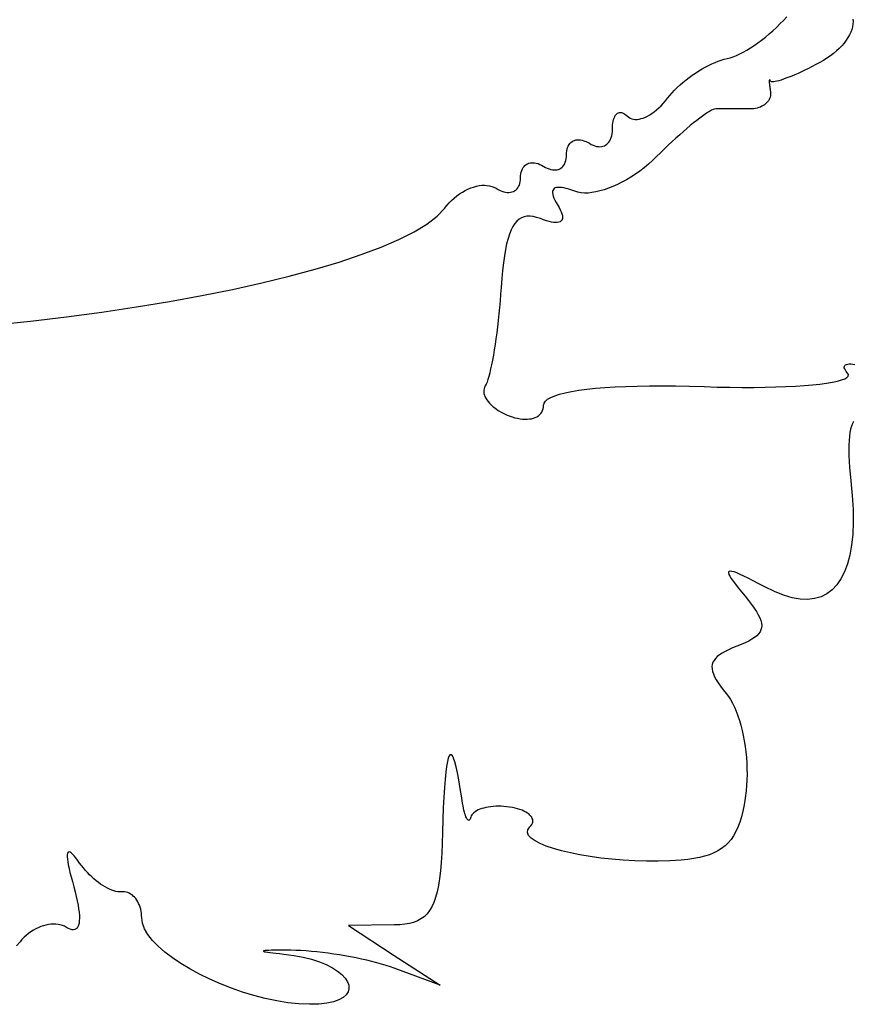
# Model space of a CAD drawing. Header units: metres. Extents: x 7 to 471, y 42 to 513.
# Tile 28 of 85: x 112 to 124, y 125 to 140. Entities that reach past the tile are written whole.
import ezdxf

# ---------------------------------------------------------------- set-up
doc = ezdxf.new("R2010")
doc.units = ezdxf.units.M

msp = doc.modelspace()

# ---------------------------------------------------------------- linework, layer by layer
for p, q in [((123.169, 139.541), (123.224, 139.594)), ((123.224, 139.594), (123.277, 139.648)), ((123.277, 139.648), (123.328, 139.704)), ((124.346, 139.591), (124.34, 139.551)), ((124.346, 139.668), (124.349, 139.63)), ((124.349, 139.63), (124.346, 139.591)), ((123, 139.392), (123.057, 139.44)), ((123.057, 139.44), (123.113, 139.489)), ((123.113, 139.489), (123.169, 139.541)), ((124.313, 139.468), (124.293, 139.427)), ((124.328, 139.51), (124.313, 139.468)), ((124.34, 139.551), (124.328, 139.51)), ((122.828, 139.263), (122.885, 139.304)), ((122.885, 139.304), (122.942, 139.347)), ((122.942, 139.347), (123, 139.392)), ((124.21, 139.301), (124.175, 139.26)), ((124.242, 139.343), (124.21, 139.301)), ((124.269, 139.385), (124.242, 139.343)), ((124.293, 139.427), (124.269, 139.385)), ((122.556, 139.11), (122.608, 139.133)), ((122.608, 139.133), (122.661, 139.161)), ((122.661, 139.161), (122.716, 139.192)), ((122.716, 139.192), (122.771, 139.226)), ((122.771, 139.226), (122.828, 139.263)), ((124.048, 139.14), (123.999, 139.103)), ((124.094, 139.179), (124.048, 139.14)), ((124.136, 139.219), (124.094, 139.179)), ((124.175, 139.26), (124.136, 139.219)), ((122.128, 138.957), (122.178, 138.982)), ((122.178, 138.982), (122.227, 139.003)), ((122.227, 139.003), (122.276, 139.023)), ((122.276, 139.023), (122.323, 139.039)), ((122.323, 139.039), (122.369, 139.053)), ((122.369, 139.053), (122.414, 139.063)), ((122.414, 139.063), (122.459, 139.074)), ((122.459, 139.074), (122.506, 139.09)), ((122.506, 139.09), (122.556, 139.11)), ((123.835, 139), (123.776, 138.969)), ((123.893, 139.032), (123.835, 139)), ((123.947, 139.067), (123.893, 139.032)), ((123.999, 139.103), (123.947, 139.067)), ((121.877, 138.805), (121.926, 138.839)), ((121.926, 138.839), (121.976, 138.872)), ((121.976, 138.872), (122.027, 138.902)), ((122.027, 138.902), (122.077, 138.931)), ((122.077, 138.931), (122.128, 138.957)), ((123.502, 138.835), (123.453, 138.814)), ((123.554, 138.859), (123.502, 138.835)), ((123.607, 138.884), (123.554, 138.859)), ((123.662, 138.911), (123.607, 138.884)), ((123.719, 138.939), (123.662, 138.911)), ((123.776, 138.969), (123.719, 138.939)), ((121.689, 138.656), (121.734, 138.695)), ((121.734, 138.695), (121.781, 138.733)), ((121.781, 138.733), (121.828, 138.77)), ((121.828, 138.77), (121.877, 138.805)), ((123.061, 138.719), (123.06, 138.711)), ((123.06, 138.711), (123.061, 138.701)), ((123.062, 138.731), (123.061, 138.726)), ((123.061, 138.726), (123.061, 138.719)), ((123.061, 138.701), (123.061, 138.69)), ((123.061, 138.69), (123.062, 138.677)), ((123.063, 138.734), (123.062, 138.731)), ((123.065, 138.736), (123.063, 138.734)), ((123.067, 138.736), (123.065, 138.736)), ((123.069, 138.734), (123.067, 138.736)), ((123.072, 138.73), (123.069, 138.734)), ((123.074, 138.725), (123.072, 138.73)), ((123.078, 138.717), (123.074, 138.725)), ((123.084, 138.711), (123.078, 138.717)), ((123.094, 138.706), (123.084, 138.711)), ((123.109, 138.705), (123.094, 138.706)), ((123.128, 138.705), (123.109, 138.705)), ((123.15, 138.709), (123.128, 138.705)), ((123.177, 138.714), (123.15, 138.709)), ((123.207, 138.722), (123.177, 138.714)), ((123.241, 138.732), (123.207, 138.722)), ((123.278, 138.745), (123.241, 138.732)), ((123.317, 138.759), (123.278, 138.745)), ((123.36, 138.775), (123.317, 138.759)), ((123.405, 138.793), (123.36, 138.775)), ((123.453, 138.814), (123.405, 138.793)), ((121.53, 138.493), (121.567, 138.534)), ((121.567, 138.534), (121.605, 138.575)), ((121.605, 138.575), (121.646, 138.616)), ((121.646, 138.616), (121.689, 138.656)), ((123.062, 138.677), (123.063, 138.663)), ((123.063, 138.663), (123.065, 138.648)), ((123.065, 138.648), (123.067, 138.632)), ((123.067, 138.632), (123.069, 138.614)), ((123.069, 138.614), (123.072, 138.595)), ((123.072, 138.595), (123.074, 138.575)), ((123.074, 138.575), (123.078, 138.553)), ((123.078, 138.553), (123.08, 138.532)), ((123.08, 138.532), (123.08, 138.511)), ((121.431, 138.373), (121.465, 138.411)), ((121.465, 138.411), (121.497, 138.452)), ((121.497, 138.452), (121.53, 138.493)), ((123.02, 138.381), (123.004, 138.367)), ((123.034, 138.397), (123.02, 138.381)), ((123.047, 138.414), (123.034, 138.397)), ((123.057, 138.432), (123.047, 138.414)), ((123.066, 138.451), (123.057, 138.432)), ((123.073, 138.47), (123.066, 138.451)), ((123.077, 138.49), (123.073, 138.47)), ((123.08, 138.511), (123.077, 138.49)), ((120.73, 138.222), (120.744, 138.228)), ((120.744, 138.228), (120.759, 138.232)), ((120.759, 138.232), (120.774, 138.234)), ((120.774, 138.234), (120.79, 138.232)), ((120.79, 138.232), (120.807, 138.227)), ((120.807, 138.227), (120.825, 138.219)), ((121.259, 138.221), (121.294, 138.246)), ((121.294, 138.246), (121.328, 138.274)), ((121.328, 138.274), (121.363, 138.304)), ((121.363, 138.304), (121.397, 138.337)), ((121.397, 138.337), (121.431, 138.373)), ((122.111, 138.231), (122.074, 138.207)), ((122.144, 138.251), (122.111, 138.231)), ((122.174, 138.267), (122.144, 138.251)), ((122.199, 138.279), (122.174, 138.267)), ((122.221, 138.286), (122.199, 138.279)), ((122.237, 138.289), (122.221, 138.286)), ((122.767, 138.289), (122.237, 138.289)), ((122.795, 138.29), (122.767, 138.289)), ((122.823, 138.292), (122.795, 138.29)), ((122.85, 138.297), (122.823, 138.292)), ((122.876, 138.302), (122.85, 138.297)), ((122.9, 138.31), (122.876, 138.302)), ((122.924, 138.318), (122.9, 138.31)), ((122.946, 138.329), (122.924, 138.318)), ((122.967, 138.34), (122.946, 138.329)), ((122.986, 138.353), (122.967, 138.34)), ((123.004, 138.367), (122.986, 138.353)), ((120.657, 138.071), (120.662, 138.099)), ((120.662, 138.099), (120.668, 138.124)), ((120.668, 138.124), (120.676, 138.147)), ((120.676, 138.147), (120.685, 138.167)), ((120.685, 138.167), (120.694, 138.185)), ((120.694, 138.185), (120.705, 138.2)), ((120.705, 138.2), (120.717, 138.212)), ((120.717, 138.212), (120.73, 138.222)), ((120.825, 138.219), (120.843, 138.208)), ((120.843, 138.208), (120.861, 138.194)), ((120.861, 138.194), (120.88, 138.177)), ((120.88, 138.177), (120.9, 138.16)), ((120.9, 138.16), (120.922, 138.146)), ((120.922, 138.146), (120.946, 138.136)), ((120.946, 138.136), (120.972, 138.13)), ((120.972, 138.13), (120.999, 138.127)), ((120.999, 138.127), (121.028, 138.128)), ((121.028, 138.128), (121.059, 138.132)), ((121.059, 138.132), (121.09, 138.139)), ((121.09, 138.139), (121.123, 138.149)), ((121.123, 138.149), (121.156, 138.163)), ((121.156, 138.163), (121.19, 138.179)), ((121.19, 138.179), (121.224, 138.198)), ((121.224, 138.198), (121.259, 138.221)), ((121.898, 138.074), (121.847, 138.032)), ((121.946, 138.112), (121.898, 138.074)), ((121.992, 138.147), (121.946, 138.112)), ((122.035, 138.179), (121.992, 138.147)), ((122.074, 138.207), (122.035, 138.179)), ((120.645, 137.907), (120.649, 137.94)), ((120.649, 137.94), (120.65, 137.974)), ((120.65, 137.974), (120.651, 138.009)), ((120.651, 138.009), (120.653, 138.041)), ((120.653, 138.041), (120.657, 138.071)), ((121.74, 137.941), (121.684, 137.892)), ((121.794, 137.988), (121.74, 137.941)), ((121.847, 138.032), (121.794, 137.988)), ((119.997, 137.758), (120.013, 137.774)), ((120.013, 137.774), (120.03, 137.787)), ((120.03, 137.787), (120.048, 137.798)), ((120.048, 137.798), (120.068, 137.806)), ((120.068, 137.806), (120.089, 137.812)), ((120.089, 137.812), (120.112, 137.815)), ((120.112, 137.815), (120.135, 137.816)), ((120.135, 137.816), (120.16, 137.813)), ((120.16, 137.813), (120.186, 137.808)), ((120.186, 137.808), (120.213, 137.8)), ((120.213, 137.8), (120.24, 137.79)), ((120.24, 137.79), (120.268, 137.776)), ((120.268, 137.776), (120.297, 137.76)), ((120.582, 137.761), (120.597, 137.78)), ((120.597, 137.78), (120.61, 137.8)), ((120.61, 137.8), (120.622, 137.824)), ((120.622, 137.824), (120.632, 137.849)), ((120.632, 137.849), (120.64, 137.877)), ((120.64, 137.877), (120.645, 137.907)), ((121.568, 137.787), (121.509, 137.732)), ((121.627, 137.841), (121.568, 137.787)), ((121.684, 137.892), (121.627, 137.841)), ((119.946, 137.615), (119.949, 137.644)), ((119.949, 137.644), (119.955, 137.671)), ((119.955, 137.671), (119.962, 137.697)), ((119.962, 137.697), (119.972, 137.719)), ((119.972, 137.719), (119.984, 137.74)), ((119.984, 137.74), (119.997, 137.758)), ((120.297, 137.76), (120.326, 137.743)), ((120.326, 137.743), (120.354, 137.73)), ((120.354, 137.73), (120.382, 137.72)), ((120.382, 137.72), (120.408, 137.713)), ((120.408, 137.713), (120.434, 137.709)), ((120.434, 137.709), (120.459, 137.708)), ((120.459, 137.708), (120.483, 137.71)), ((120.483, 137.71), (120.505, 137.715)), ((120.505, 137.715), (120.526, 137.723)), ((120.526, 137.723), (120.546, 137.733)), ((120.546, 137.733), (120.565, 137.746)), ((120.565, 137.746), (120.582, 137.761)), ((121.449, 137.675), (121.389, 137.616)), ((121.509, 137.732), (121.449, 137.675)), ((119.917, 137.447), (119.926, 137.47)), ((119.926, 137.47), (119.934, 137.495)), ((119.934, 137.495), (119.94, 137.522)), ((119.94, 137.522), (119.943, 137.552)), ((119.943, 137.552), (119.946, 137.615)), ((121.267, 137.497), (121.203, 137.44)), ((121.328, 137.556), (121.267, 137.497)), ((121.389, 137.616), (121.328, 137.556)), ((119.244, 137.291), (119.249, 137.319)), ((119.249, 137.319), (119.257, 137.344)), ((119.257, 137.344), (119.267, 137.367)), ((119.267, 137.367), (119.278, 137.387)), ((119.278, 137.387), (119.292, 137.405)), ((119.292, 137.405), (119.307, 137.421)), ((119.307, 137.421), (119.324, 137.434)), ((119.324, 137.434), (119.343, 137.445)), ((119.343, 137.445), (119.362, 137.453)), ((119.362, 137.453), (119.384, 137.459)), ((119.384, 137.459), (119.406, 137.462)), ((119.406, 137.462), (119.43, 137.463)), ((119.43, 137.463), (119.455, 137.46)), ((119.455, 137.46), (119.48, 137.455)), ((119.48, 137.455), (119.507, 137.448)), ((119.507, 137.448), (119.535, 137.437)), ((119.535, 137.437), (119.563, 137.423)), ((119.563, 137.423), (119.62, 137.39)), ((119.62, 137.39), (119.649, 137.377)), ((119.649, 137.377), (119.676, 137.366)), ((119.676, 137.366), (119.703, 137.358)), ((119.703, 137.358), (119.729, 137.353)), ((119.729, 137.353), (119.753, 137.351)), ((119.753, 137.351), (119.777, 137.352)), ((119.777, 137.352), (119.8, 137.355)), ((119.8, 137.355), (119.821, 137.36)), ((119.821, 137.36), (119.841, 137.369)), ((119.841, 137.369), (119.859, 137.38)), ((119.859, 137.38), (119.876, 137.393)), ((119.876, 137.393), (119.891, 137.409)), ((119.891, 137.409), (119.905, 137.427)), ((119.905, 137.427), (119.917, 137.447)), ((121.071, 137.335), (121.003, 137.287)), ((121.138, 137.386), (121.071, 137.335)), ((121.203, 137.44), (121.138, 137.386)), ((119.228, 137.143), (119.234, 137.17)), ((119.234, 137.17), (119.238, 137.199)), ((119.238, 137.199), (119.239, 137.231)), ((119.239, 137.231), (119.24, 137.262)), ((119.24, 137.262), (119.244, 137.291)), ((120.865, 137.201), (120.796, 137.163)), ((120.934, 137.242), (120.865, 137.201)), ((121.003, 137.287), (120.934, 137.242)), ((118.345, 137.009), (118.388, 137.034)), ((118.388, 137.034), (118.431, 137.056)), ((118.431, 137.056), (118.474, 137.074)), ((118.474, 137.074), (118.517, 137.089)), ((118.517, 137.089), (118.56, 137.101)), ((118.56, 137.101), (118.602, 137.11)), ((118.602, 137.11), (118.643, 137.115)), ((118.643, 137.115), (118.684, 137.116)), ((118.684, 137.116), (118.723, 137.114)), ((118.723, 137.114), (118.76, 137.109)), ((118.76, 137.109), (118.796, 137.099)), ((118.796, 137.099), (118.83, 137.086)), ((118.83, 137.086), (118.862, 137.069)), ((118.862, 137.069), (118.893, 137.051)), ((118.893, 137.051), (118.923, 137.036)), ((118.923, 137.036), (118.953, 137.024)), ((118.953, 137.024), (118.981, 137.016)), ((118.981, 137.016), (119.009, 137.01)), ((119.107, 137.013), (119.128, 137.02)), ((119.128, 137.02), (119.148, 137.03)), ((119.148, 137.03), (119.166, 137.043)), ((119.166, 137.043), (119.182, 137.058)), ((119.182, 137.058), (119.197, 137.076)), ((119.197, 137.076), (119.209, 137.096)), ((119.209, 137.096), (119.22, 137.118)), ((119.22, 137.118), (119.228, 137.143)), ((119.735, 137.038), (119.731, 137.02)), ((119.731, 137.02), (119.731, 136.999)), ((119.744, 137.053), (119.735, 137.038)), ((119.755, 137.065), (119.744, 137.053)), ((119.771, 137.074), (119.755, 137.065)), ((119.79, 137.08), (119.771, 137.074)), ((119.813, 137.083), (119.79, 137.08)), ((119.839, 137.084), (119.813, 137.083)), ((119.87, 137.081), (119.839, 137.084)), ((119.904, 137.076), (119.87, 137.081)), ((119.941, 137.067), (119.904, 137.076)), ((119.982, 137.055), (119.941, 137.067)), ((120.027, 137.04), (119.982, 137.055)), ((120.075, 137.023), (120.027, 137.04)), ((120.12, 137.009), (120.075, 137.023)), ((120.459, 137.028), (120.396, 137.013)), ((120.524, 137.047), (120.459, 137.028)), ((120.59, 137.07), (120.524, 137.047)), ((120.658, 137.097), (120.59, 137.07)), ((120.726, 137.128), (120.658, 137.097)), ((120.796, 137.163), (120.726, 137.128)), ((118.141, 136.844), (118.18, 136.883)), ((118.18, 136.883), (118.22, 136.918)), ((118.22, 136.918), (118.261, 136.952)), ((118.261, 136.952), (118.302, 136.982)), ((118.302, 136.982), (118.345, 137.009)), ((119.009, 137.01), (119.035, 137.006)), ((119.035, 137.006), (119.06, 137.006)), ((119.06, 137.006), (119.084, 137.008)), ((119.084, 137.008), (119.107, 137.013)), ((119.731, 136.999), (119.734, 136.975)), ((119.734, 136.975), (119.741, 136.949)), ((119.741, 136.949), (119.752, 136.919)), ((119.752, 136.919), (119.767, 136.887)), ((119.767, 136.887), (119.785, 136.852)), ((120.169, 137), (120.12, 137.009)), ((120.221, 136.996), (120.169, 137)), ((120.277, 136.997), (120.221, 136.996)), ((120.335, 137.003), (120.277, 136.997)), ((120.396, 137.013), (120.335, 137.003)), ((117.955, 136.64), (118.069, 136.76)), ((118.069, 136.76), (118.104, 136.803)), ((118.104, 136.803), (118.141, 136.844)), ((119.785, 136.852), (119.83, 136.776)), ((119.83, 136.776), (119.848, 136.741)), ((119.848, 136.741), (119.863, 136.709)), ((117.798, 136.52), (117.955, 136.64)), ((119.182, 136.566), (119.15, 136.529)), ((119.216, 136.596), (119.182, 136.566)), ((119.254, 136.618), (119.216, 136.596)), ((119.294, 136.633), (119.254, 136.618)), ((119.337, 136.641), (119.294, 136.633)), ((119.384, 136.642), (119.337, 136.641)), ((119.433, 136.636), (119.384, 136.642)), ((119.486, 136.623), (119.433, 136.636)), ((119.543, 136.604), (119.486, 136.623)), ((119.591, 136.586), (119.543, 136.604)), ((119.635, 136.572), (119.591, 136.586)), ((119.676, 136.56), (119.635, 136.572)), ((119.86, 136.563), (119.845, 136.553)), ((119.872, 136.575), (119.86, 136.563)), ((119.863, 136.709), (119.874, 136.679)), ((119.88, 136.59), (119.872, 136.575)), ((119.874, 136.679), (119.881, 136.653)), ((119.884, 136.608), (119.88, 136.59)), ((119.881, 136.653), (119.884, 136.629)), ((119.884, 136.629), (119.884, 136.608)), ((117.602, 136.401), (117.798, 136.52)), ((119.093, 136.429), (119.068, 136.367)), ((119.12, 136.483), (119.093, 136.429)), ((119.15, 136.529), (119.12, 136.483)), ((119.713, 136.551), (119.676, 136.56)), ((119.747, 136.546), (119.713, 136.551)), ((119.777, 136.543), (119.747, 136.546)), ((119.803, 136.544), (119.777, 136.543)), ((119.826, 136.547), (119.803, 136.544)), ((119.845, 136.553), (119.826, 136.547)), ((117.096, 136.165), (117.367, 136.282)), ((117.367, 136.282), (117.602, 136.401)), ((119.046, 136.297), (119.025, 136.217)), ((119.068, 136.367), (119.046, 136.297)), ((116.79, 136.05), (117.096, 136.165)), ((119.007, 136.129), (118.99, 136.032)), ((119.025, 136.217), (119.007, 136.129)), ((116.451, 135.937), (116.79, 136.05)), ((118.99, 136.032), (118.976, 135.925)), ((115.685, 135.72), (116.083, 135.827)), ((116.083, 135.827), (116.451, 135.937)), ((118.963, 135.809), (118.951, 135.683)), ((118.976, 135.925), (118.963, 135.809)), ((115.261, 135.616), (115.685, 135.72)), ((118.951, 135.683), (118.941, 135.547)), ((114.34, 135.422), (114.812, 135.517)), ((114.812, 135.517), (115.261, 135.616)), ((118.941, 135.547), (118.933, 135.444)), ((113.847, 135.332), (114.34, 135.422)), ((118.933, 135.444), (118.925, 135.341)), ((112.807, 135.168), (113.336, 135.247)), ((113.336, 135.247), (113.847, 135.332)), ((118.916, 135.239), (118.906, 135.139)), ((118.925, 135.341), (118.916, 135.239)), ((111.707, 135.03), (112.264, 135.096)), ((112.264, 135.096), (112.807, 135.168)), ((118.906, 135.139), (118.895, 135.04)), ((111.14, 134.972), (111.707, 135.03)), ((118.884, 134.943), (118.872, 134.849)), ((118.895, 135.04), (118.884, 134.943)), ((118.86, 134.758), (118.847, 134.67)), ((118.872, 134.849), (118.86, 134.758)), ((118.847, 134.67), (118.834, 134.586)), ((118.821, 134.505), (118.807, 134.43)), ((118.834, 134.586), (118.821, 134.505)), ((118.779, 134.294), (118.765, 134.234)), ((118.793, 134.359), (118.779, 134.294)), ((118.807, 134.43), (118.793, 134.359)), ((124.212, 134.326), (124.214, 134.339)), ((124.213, 134.311), (124.212, 134.326)), ((124.219, 134.294), (124.213, 134.311)), ((124.214, 134.339), (124.221, 134.349)), ((124.229, 134.276), (124.219, 134.294)), ((124.221, 134.349), (124.232, 134.358)), ((124.232, 134.358), (124.247, 134.364)), ((124.247, 134.364), (124.265, 134.369)), ((124.265, 134.369), (124.287, 134.371)), ((124.287, 134.371), (124.313, 134.371)), ((124.313, 134.371), (124.342, 134.369)), ((124.342, 134.369), (124.375, 134.365)), ((118.751, 134.18), (118.737, 134.133)), ((118.765, 134.234), (118.751, 134.18)), ((124.171, 134.126), (124.22, 134.145)), ((124.22, 134.145), (124.254, 134.165)), ((124.244, 134.255), (124.229, 134.276)), ((124.263, 134.232), (124.244, 134.255)), ((124.254, 134.165), (124.273, 134.186)), ((124.277, 134.209), (124.263, 134.232)), ((124.273, 134.186), (124.277, 134.209)), ((118.678, 133.99), (118.674, 133.967)), ((118.685, 134.013), (118.678, 133.99)), ((118.697, 134.035), (118.685, 134.013)), ((118.71, 134.06), (118.697, 134.035)), ((118.724, 134.093), (118.71, 134.06)), ((118.737, 134.133), (118.724, 134.093)), ((120.256, 133.983), (120.39, 133.997)), ((120.39, 133.997), (120.535, 134.008)), ((120.535, 134.008), (120.69, 134.018)), ((120.69, 134.018), (120.856, 134.025)), ((120.856, 134.025), (121.033, 134.031)), ((121.033, 134.031), (121.219, 134.034)), ((121.219, 134.034), (121.415, 134.034)), ((121.415, 134.034), (121.621, 134.033)), ((121.621, 134.033), (121.835, 134.029)), ((121.835, 134.029), (122.059, 134.023)), ((122.059, 134.023), (122.259, 134.017)), ((122.259, 134.017), (122.454, 134.014)), ((122.454, 134.014), (122.642, 134.012)), ((122.642, 134.012), (122.823, 134.012)), ((122.823, 134.012), (122.996, 134.015)), ((122.996, 134.015), (123.16, 134.019)), ((123.16, 134.019), (123.316, 134.024)), ((123.316, 134.024), (123.462, 134.032)), ((123.462, 134.032), (123.599, 134.041)), ((123.599, 134.041), (123.724, 134.051)), ((123.724, 134.051), (123.838, 134.063)), ((123.838, 134.063), (123.94, 134.077)), ((123.94, 134.077), (124.03, 134.092)), ((124.03, 134.092), (124.107, 134.108)), ((124.107, 134.108), (124.171, 134.126)), ((118.674, 133.967), (118.673, 133.943)), ((118.673, 133.943), (118.676, 133.919)), ((118.676, 133.919), (118.683, 133.894)), ((118.683, 133.894), (118.692, 133.869)), ((118.692, 133.869), (118.705, 133.844)), ((118.705, 133.844), (118.721, 133.818)), ((119.654, 133.831), (119.703, 133.858)), ((119.703, 133.858), (119.764, 133.884)), ((119.764, 133.884), (119.838, 133.908)), ((119.838, 133.908), (119.924, 133.929)), ((119.924, 133.929), (120.023, 133.949)), ((120.023, 133.949), (120.134, 133.967)), ((120.134, 133.967), (120.256, 133.983)), ((118.721, 133.818), (118.739, 133.793)), ((118.739, 133.793), (118.76, 133.768)), ((118.76, 133.768), (118.785, 133.744)), ((118.785, 133.744), (118.811, 133.72)), ((118.811, 133.72), (118.841, 133.696)), ((118.841, 133.696), (118.872, 133.673)), ((119.585, 133.681), (119.59, 133.708)), ((119.59, 133.708), (119.592, 133.737)), ((119.592, 133.737), (119.599, 133.77)), ((119.599, 133.77), (119.62, 133.801)), ((119.62, 133.801), (119.654, 133.831)), ((118.872, 133.673), (118.907, 133.651)), ((118.907, 133.651), (118.943, 133.63)), ((118.943, 133.63), (118.981, 133.611)), ((118.981, 133.611), (119.022, 133.592)), ((119.022, 133.592), (119.065, 133.574)), ((119.065, 133.574), (119.108, 133.559)), ((119.108, 133.559), (119.15, 133.546)), ((119.15, 133.546), (119.191, 133.537)), ((119.191, 133.537), (119.231, 133.529)), ((119.407, 133.531), (119.437, 133.539)), ((119.437, 133.539), (119.464, 133.549)), ((119.464, 133.549), (119.49, 133.561)), ((119.49, 133.561), (119.512, 133.576)), ((119.512, 133.576), (119.533, 133.593)), ((119.533, 133.593), (119.55, 133.612)), ((119.55, 133.612), (119.565, 133.633)), ((119.565, 133.633), (119.576, 133.656)), ((119.576, 133.656), (119.585, 133.681)), ((119.231, 133.529), (119.269, 133.525)), ((119.269, 133.525), (119.306, 133.523)), ((119.306, 133.523), (119.342, 133.523)), ((119.342, 133.523), (119.375, 133.526)), ((119.375, 133.526), (119.407, 133.531)), ((124.323, 133.416), (124.31, 133.37)), ((124.337, 133.456), (124.323, 133.416)), ((124.354, 133.489), (124.337, 133.456)), ((124.292, 133.259), (124.287, 133.194)), ((124.3, 133.318), (124.292, 133.259)), ((124.31, 133.37), (124.3, 133.318)), ((124.283, 133.123), (124.282, 133.046)), ((124.287, 133.194), (124.283, 133.123)), ((124.282, 133.046), (124.284, 132.963)), ((124.284, 132.963), (124.288, 132.875)), ((124.288, 132.875), (124.294, 132.781)), ((124.294, 132.781), (124.302, 132.682)), ((124.302, 132.682), (124.314, 132.577)), ((124.314, 132.577), (124.335, 132.35)), ((124.335, 132.35), (124.347, 132.138)), ((124.347, 132.138), (124.349, 131.941)), ((124.349, 131.941), (124.342, 131.758)), ((124.342, 131.758), (124.325, 131.59)), ((124.325, 131.59), (124.298, 131.437)), ((124.298, 131.437), (124.262, 131.299)), ((124.262, 131.299), (124.216, 131.176)), ((122.435, 131.177), (122.434, 131.162)), ((122.434, 131.162), (122.44, 131.14)), ((122.444, 131.186), (122.435, 131.177)), ((122.44, 131.14), (122.454, 131.112)), ((122.461, 131.189), (122.444, 131.186)), ((122.486, 131.186), (122.461, 131.189)), ((122.519, 131.177), (122.486, 131.186)), ((122.561, 131.161), (122.519, 131.177)), ((122.611, 131.14), (122.561, 131.161)), ((122.67, 131.113), (122.611, 131.14)), ((124.216, 131.176), (124.162, 131.069)), ((122.454, 131.112), (122.476, 131.077)), ((122.476, 131.077), (122.504, 131.036)), ((122.504, 131.036), (122.54, 130.988)), ((122.54, 130.988), (122.582, 130.933)), ((122.737, 131.08), (122.67, 131.113)), ((122.814, 131.041), (122.737, 131.08)), ((122.899, 130.996), (122.814, 131.041)), ((122.994, 130.946), (122.899, 130.996)), ((124.098, 130.977), (124.026, 130.901)), ((124.162, 131.069), (124.098, 130.977)), ((122.582, 130.933), (122.632, 130.872)), ((122.632, 130.872), (122.688, 130.803)), ((123.141, 130.874), (122.994, 130.946)), ((123.28, 130.819), (123.141, 130.874)), ((123.411, 130.781), (123.28, 130.819)), ((123.945, 130.84), (123.855, 130.796)), ((124.026, 130.901), (123.945, 130.84)), ((122.688, 130.803), (122.74, 130.738)), ((122.74, 130.738), (122.787, 130.677)), ((122.787, 130.677), (122.828, 130.621)), ((123.535, 130.76), (123.411, 130.781)), ((123.65, 130.756), (123.535, 130.76)), ((123.756, 130.768), (123.65, 130.756)), ((123.855, 130.796), (123.756, 130.768)), ((122.828, 130.621), (122.863, 130.568)), ((122.863, 130.568), (122.891, 130.519)), ((122.891, 130.519), (122.914, 130.473)), ((122.914, 130.473), (122.93, 130.431)), ((122.93, 130.431), (122.941, 130.391)), ((122.941, 130.391), (122.944, 130.354)), ((122.896, 130.225), (122.868, 130.197)), ((122.918, 130.255), (122.896, 130.225)), ((122.933, 130.286), (122.918, 130.255)), ((122.942, 130.319), (122.933, 130.286)), ((122.944, 130.354), (122.942, 130.319)), ((122.628, 130.063), (122.56, 130.036)), ((122.689, 130.089), (122.628, 130.063)), ((122.744, 130.116), (122.689, 130.089)), ((122.792, 130.143), (122.744, 130.116)), ((122.833, 130.169), (122.792, 130.143)), ((122.868, 130.197), (122.833, 130.169)), ((122.336, 129.931), (122.295, 129.904)), ((122.382, 129.957), (122.336, 129.931)), ((122.435, 129.983), (122.382, 129.957)), ((122.494, 130.009), (122.435, 129.983)), ((122.56, 130.036), (122.494, 130.009)), ((122.184, 129.757), (122.18, 129.723)), ((122.194, 129.789), (122.184, 129.757)), ((122.211, 129.819), (122.194, 129.789)), ((122.233, 129.849), (122.211, 129.819)), ((122.261, 129.877), (122.233, 129.849)), ((122.295, 129.904), (122.261, 129.877)), ((122.18, 129.723), (122.182, 129.687)), ((122.182, 129.687), (122.189, 129.65)), ((122.189, 129.65), (122.202, 129.61)), ((122.202, 129.61), (122.221, 129.567)), ((122.221, 129.567), (122.246, 129.522)), ((122.246, 129.522), (122.276, 129.474)), ((122.276, 129.474), (122.312, 129.423)), ((122.312, 129.423), (122.353, 129.368)), ((122.353, 129.368), (122.4, 129.31)), ((122.4, 129.31), (122.434, 129.266)), ((122.434, 129.266), (122.466, 129.216)), ((122.466, 129.216), (122.496, 129.161)), ((122.496, 129.161), (122.526, 129.101)), ((122.526, 129.101), (122.553, 129.036)), ((122.553, 129.036), (122.579, 128.968)), ((122.579, 128.968), (122.602, 128.896)), ((122.602, 128.896), (122.624, 128.821)), ((122.624, 128.821), (122.644, 128.743)), ((122.644, 128.743), (122.661, 128.663)), ((122.661, 128.663), (122.677, 128.581)), ((122.677, 128.581), (122.69, 128.497)), ((122.69, 128.497), (122.701, 128.412)), ((122.701, 128.412), (122.709, 128.326)), ((118.114, 128.263), (118.101, 128.19)), ((118.128, 128.317), (118.114, 128.263)), ((118.142, 128.353), (118.128, 128.317)), ((118.157, 128.371), (118.142, 128.353)), ((118.174, 128.37), (118.157, 128.371)), ((118.191, 128.351), (118.174, 128.37)), ((118.209, 128.314), (118.191, 128.351)), ((118.228, 128.259), (118.209, 128.314)), ((118.247, 128.185), (118.228, 128.259)), ((122.709, 128.326), (122.715, 128.24)), ((118.09, 128.1), (118.079, 127.991)), ((118.101, 128.19), (118.09, 128.1)), ((118.268, 128.093), (118.247, 128.185)), ((118.289, 127.982), (118.268, 128.093)), ((122.715, 128.24), (122.718, 128.153)), ((122.718, 128.153), (122.719, 128.067)), ((118.079, 127.991), (118.069, 127.864)), ((118.311, 127.853), (118.289, 127.982)), ((122.717, 127.982), (122.712, 127.898)), ((122.719, 128.067), (122.717, 127.982)), ((118.069, 127.864), (118.06, 127.719)), ((118.334, 127.706), (118.311, 127.853)), ((122.704, 127.815), (122.69, 127.704)), ((122.712, 127.898), (122.704, 127.815)), ((118.06, 127.719), (118.052, 127.556)), ((118.341, 127.663), (118.334, 127.706)), ((118.348, 127.623), (118.341, 127.663)), ((122.69, 127.704), (122.673, 127.6)), ((118.052, 127.556), (118.046, 127.375)), ((118.355, 127.586), (118.348, 127.623)), ((118.362, 127.551), (118.355, 127.586)), ((118.369, 127.519), (118.362, 127.551)), ((118.377, 127.489), (118.369, 127.519)), ((118.384, 127.462), (118.377, 127.489)), ((118.539, 127.494), (118.52, 127.479)), ((118.561, 127.508), (118.539, 127.494)), ((118.585, 127.521), (118.561, 127.508)), ((118.613, 127.532), (118.585, 127.521)), ((118.642, 127.542), (118.613, 127.532)), ((118.673, 127.551), (118.642, 127.542)), ((118.707, 127.559), (118.673, 127.551)), ((118.742, 127.566), (118.707, 127.559)), ((118.779, 127.571), (118.742, 127.566)), ((118.817, 127.574), (118.779, 127.571)), ((118.857, 127.577), (118.817, 127.574)), ((118.898, 127.577), (118.857, 127.577)), ((118.94, 127.577), (118.898, 127.577)), ((118.983, 127.574), (118.94, 127.577)), ((119.026, 127.57), (118.983, 127.574)), ((119.07, 127.564), (119.026, 127.57)), ((119.113, 127.557), (119.07, 127.564)), ((119.154, 127.549), (119.113, 127.557)), ((119.192, 127.539), (119.154, 127.549)), ((119.228, 127.528), (119.192, 127.539)), ((119.261, 127.516), (119.228, 127.528)), ((119.291, 127.503), (119.261, 127.516)), ((119.318, 127.489), (119.291, 127.503)), ((119.343, 127.474), (119.318, 127.489)), ((122.654, 127.504), (122.632, 127.415)), ((122.673, 127.6), (122.654, 127.504)), ((118.046, 127.375), (118.04, 127.176)), ((118.392, 127.439), (118.384, 127.462)), ((118.4, 127.418), (118.392, 127.439)), ((118.407, 127.4), (118.4, 127.418)), ((118.415, 127.386), (118.407, 127.4)), ((118.422, 127.375), (118.415, 127.386)), ((118.429, 127.367), (118.422, 127.375)), ((118.437, 127.362), (118.429, 127.367)), ((118.443, 127.361), (118.437, 127.362)), ((118.45, 127.363), (118.443, 127.361)), ((118.456, 127.369), (118.45, 127.363)), ((118.462, 127.379), (118.456, 127.369)), ((118.468, 127.393), (118.462, 127.379)), ((118.473, 127.41), (118.468, 127.393)), ((118.48, 127.429), (118.473, 127.41)), ((118.49, 127.447), (118.48, 127.429)), ((118.503, 127.463), (118.49, 127.447)), ((118.52, 127.479), (118.503, 127.463)), ((119.364, 127.459), (119.343, 127.474)), ((119.383, 127.443), (119.364, 127.459)), ((119.398, 127.426), (119.383, 127.443)), ((119.41, 127.408), (119.398, 127.426)), ((119.419, 127.39), (119.41, 127.408)), ((119.425, 127.372), (119.419, 127.39)), ((119.426, 127.354), (119.425, 127.372)), ((119.425, 127.335), (119.426, 127.354)), ((122.632, 127.415), (122.607, 127.333)), ((119.346, 127.173), (119.351, 127.217)), ((119.351, 127.217), (119.381, 127.26)), ((119.381, 127.26), (119.398, 127.279)), ((119.398, 127.279), (119.411, 127.298)), ((119.411, 127.298), (119.42, 127.316)), ((119.42, 127.316), (119.425, 127.335)), ((122.547, 127.188), (122.512, 127.125)), ((122.579, 127.257), (122.547, 127.188)), ((122.607, 127.333), (122.579, 127.257)), ((118.04, 127.176), (118.035, 127.009)), ((119.363, 127.13), (119.346, 127.173)), ((119.402, 127.088), (119.363, 127.13)), ((119.461, 127.046), (119.402, 127.088)), ((119.539, 127.005), (119.461, 127.046)), ((122.473, 127.068), (122.429, 127.016)), ((122.512, 127.125), (122.473, 127.068)), ((118.035, 127.009), (118.028, 126.855)), ((119.633, 126.966), (119.539, 127.005)), ((119.743, 126.929), (119.633, 126.966)), ((119.867, 126.894), (119.743, 126.929)), ((120.004, 126.861), (119.867, 126.894)), ((122.271, 126.892), (122.208, 126.86)), ((122.328, 126.929), (122.271, 126.892)), ((122.381, 126.97), (122.328, 126.929)), ((122.429, 127.016), (122.381, 126.97)), ((112.277, 126.852), (112.274, 126.83)), ((112.274, 126.83), (112.274, 126.802)), ((112.274, 126.802), (112.277, 126.767)), ((112.283, 126.867), (112.277, 126.852)), ((112.277, 126.767), (112.282, 126.726)), ((112.292, 126.875), (112.283, 126.867)), ((112.303, 126.877), (112.292, 126.875)), ((112.318, 126.872), (112.303, 126.877)), ((112.335, 126.861), (112.318, 126.872)), ((112.355, 126.843), (112.335, 126.861)), ((112.378, 126.818), (112.355, 126.843)), ((112.404, 126.787), (112.378, 126.818)), ((112.433, 126.75), (112.404, 126.787)), ((112.464, 126.705), (112.433, 126.75)), ((118.028, 126.855), (118.019, 126.713)), ((120.151, 126.832), (120.004, 126.861)), ((120.307, 126.805), (120.151, 126.832)), ((120.471, 126.783), (120.307, 126.805)), ((120.641, 126.764), (120.471, 126.783)), ((120.816, 126.749), (120.641, 126.764)), ((120.995, 126.739), (120.816, 126.749)), ((121.174, 126.733), (120.995, 126.739)), ((121.354, 126.733), (121.174, 126.733)), ((121.533, 126.739), (121.354, 126.733)), ((121.708, 126.75), (121.533, 126.739)), ((121.807, 126.76), (121.708, 126.75)), ((121.9, 126.773), (121.807, 126.76)), ((121.986, 126.789), (121.9, 126.773)), ((122.066, 126.809), (121.986, 126.789)), ((122.14, 126.833), (122.066, 126.809)), ((122.208, 126.86), (122.14, 126.833)), ((112.282, 126.726), (112.29, 126.678)), ((112.29, 126.678), (112.302, 126.623)), ((112.302, 126.623), (112.316, 126.562)), ((112.492, 126.667), (112.464, 126.705)), ((112.521, 126.63), (112.492, 126.667)), ((112.552, 126.593), (112.521, 126.63)), ((112.583, 126.558), (112.552, 126.593)), ((118.007, 126.584), (117.993, 126.466)), ((118.019, 126.713), (118.007, 126.584)), ((112.316, 126.562), (112.332, 126.494)), ((112.332, 126.494), (112.352, 126.42)), ((112.616, 126.525), (112.583, 126.558)), ((112.649, 126.493), (112.616, 126.525)), ((112.683, 126.462), (112.649, 126.493)), ((112.718, 126.433), (112.683, 126.462)), ((112.752, 126.406), (112.718, 126.433)), ((117.993, 126.466), (117.976, 126.359)), ((112.352, 126.42), (112.375, 126.339)), ((112.375, 126.339), (112.395, 126.263)), ((112.787, 126.381), (112.752, 126.406)), ((112.822, 126.359), (112.787, 126.381)), ((112.857, 126.338), (112.822, 126.359)), ((112.891, 126.319), (112.857, 126.338)), ((112.924, 126.303), (112.891, 126.319)), ((112.957, 126.29), (112.924, 126.303)), ((112.989, 126.279), (112.957, 126.29)), ((113.02, 126.271), (112.989, 126.279)), ((117.976, 126.359), (117.957, 126.263)), ((112.395, 126.263), (112.413, 126.191)), ((112.413, 126.191), (112.428, 126.124)), ((113.05, 126.266), (113.02, 126.271)), ((113.078, 126.264), (113.05, 126.266)), ((113.105, 126.264), (113.078, 126.264)), ((113.13, 126.265), (113.105, 126.264)), ((113.155, 126.264), (113.13, 126.265)), ((113.18, 126.259), (113.155, 126.264)), ((113.203, 126.252), (113.18, 126.259)), ((113.226, 126.242), (113.203, 126.252)), ((113.248, 126.23), (113.226, 126.242)), ((113.269, 126.216), (113.248, 126.23)), ((113.289, 126.199), (113.269, 126.216)), ((113.308, 126.18), (113.289, 126.199)), ((113.326, 126.159), (113.308, 126.18)), ((113.342, 126.137), (113.326, 126.159)), ((113.357, 126.112), (113.342, 126.137)), ((117.933, 126.177), (117.907, 126.101)), ((117.957, 126.263), (117.933, 126.177)), ((112.428, 126.124), (112.44, 126.061)), ((112.44, 126.061), (112.449, 126.003)), ((112.449, 126.003), (112.456, 125.95)), ((113.371, 126.086), (113.357, 126.112)), ((113.383, 126.058), (113.371, 126.086)), ((113.393, 126.029), (113.383, 126.058)), ((113.402, 125.998), (113.393, 126.029)), ((113.409, 125.966), (113.402, 125.998)), ((117.841, 125.975), (117.802, 125.925)), ((117.876, 126.034), (117.841, 125.975)), ((117.907, 126.101), (117.876, 126.034)), ((112.456, 125.95), (112.46, 125.901)), ((112.461, 125.857), (112.459, 125.817)), ((112.46, 125.901), (112.461, 125.857)), ((113.414, 125.933), (113.409, 125.966)), ((113.417, 125.899), (113.414, 125.933)), ((113.418, 125.864), (113.417, 125.899)), ((113.429, 125.781), (113.418, 125.864)), ((117.709, 125.847), (117.655, 125.818)), ((117.758, 125.882), (117.709, 125.847)), ((117.802, 125.925), (117.758, 125.882)), ((111.753, 125.673), (111.716, 125.649)), ((111.791, 125.694), (111.753, 125.673)), ((111.829, 125.713), (111.791, 125.694)), ((111.868, 125.729), (111.829, 125.713)), ((111.907, 125.742), (111.868, 125.729)), ((111.946, 125.753), (111.907, 125.742)), ((111.984, 125.76), (111.946, 125.753)), ((112.022, 125.765), (111.984, 125.76)), ((112.06, 125.768), (112.022, 125.765)), ((112.096, 125.767), (112.06, 125.768)), ((112.132, 125.763), (112.096, 125.767)), ((112.166, 125.756), (112.132, 125.763)), ((112.2, 125.747), (112.166, 125.756)), ((112.231, 125.734), (112.2, 125.747)), ((112.261, 125.717), (112.231, 125.734)), ((112.292, 125.7), (112.261, 125.717)), ((112.321, 125.688), (112.292, 125.7)), ((112.347, 125.682), (112.321, 125.688)), ((112.37, 125.68), (112.347, 125.682)), ((112.391, 125.685), (112.37, 125.68)), ((112.409, 125.694), (112.391, 125.685)), ((112.425, 125.708), (112.409, 125.694)), ((112.437, 125.728), (112.425, 125.708)), ((112.447, 125.753), (112.437, 125.728)), ((112.455, 125.783), (112.447, 125.753)), ((112.459, 125.817), (112.455, 125.783)), ((113.461, 125.695), (113.429, 125.781)), ((113.513, 125.607), (113.461, 125.695)), ((117.299, 125.756), (116.593, 125.746)), ((116.593, 125.746), (117.299, 125.288)), ((117.382, 125.759), (117.299, 125.756)), ((117.46, 125.766), (117.382, 125.759)), ((117.531, 125.778), (117.46, 125.766)), ((117.596, 125.795), (117.531, 125.778)), ((117.655, 125.818), (117.596, 125.795)), ((111.578, 125.532), (111.548, 125.497)), ((111.611, 125.565), (111.578, 125.532)), ((111.645, 125.595), (111.611, 125.565)), ((111.68, 125.623), (111.645, 125.595)), ((111.716, 125.649), (111.68, 125.623)), ((113.583, 125.517), (113.513, 125.607)), ((111.548, 125.497), (111.496, 125.434)), ((113.67, 125.428), (113.583, 125.517)), ((113.773, 125.338), (113.67, 125.428)), ((113.889, 125.25), (113.773, 125.338)), ((114.017, 125.163), (113.889, 125.25)), ((115.29, 125.355), (115.288, 125.352)), ((115.288, 125.352), (115.293, 125.348)), ((115.299, 125.358), (115.29, 125.355)), ((115.293, 125.348), (115.306, 125.344)), ((115.316, 125.361), (115.299, 125.358)), ((115.306, 125.344), (115.326, 125.34)), ((115.34, 125.363), (115.316, 125.361)), ((115.326, 125.34), (115.353, 125.335)), ((115.371, 125.364), (115.34, 125.363)), ((115.353, 125.335), (115.388, 125.33)), ((115.41, 125.366), (115.371, 125.364)), ((115.388, 125.33), (115.43, 125.325)), ((115.456, 125.367), (115.41, 125.366)), ((115.43, 125.325), (115.48, 125.319)), ((115.509, 125.367), (115.456, 125.367)), ((115.48, 125.319), (115.537, 125.314)), ((115.569, 125.367), (115.509, 125.367)), ((115.537, 125.314), (115.602, 125.307)), ((115.637, 125.367), (115.569, 125.367)), ((115.602, 125.307), (115.756, 125.288)), ((115.711, 125.366), (115.637, 125.367)), ((115.786, 125.364), (115.711, 125.366)), ((115.756, 125.288), (115.898, 125.262)), ((115.863, 125.361), (115.786, 125.364)), ((115.943, 125.355), (115.863, 125.361)), ((115.898, 125.262), (116.029, 125.228)), ((116.025, 125.349), (115.943, 125.355)), ((116.109, 125.341), (116.025, 125.349)), ((116.029, 125.228), (116.148, 125.189)), ((116.195, 125.331), (116.109, 125.341)), ((116.281, 125.32), (116.195, 125.331)), ((116.368, 125.308), (116.281, 125.32)), ((116.455, 125.295), (116.368, 125.308)), ((116.541, 125.28), (116.455, 125.295)), ((116.627, 125.265), (116.541, 125.28)), ((116.712, 125.249), (116.627, 125.265)), ((116.795, 125.231), (116.712, 125.249)), ((116.876, 125.213), (116.795, 125.231)), ((117.299, 125.288), (118.004, 124.83)), ((114.157, 125.079), (114.017, 125.163)), ((114.306, 124.998), (114.157, 125.079)), ((116.148, 125.189), (116.254, 125.145)), ((116.254, 125.145), (116.347, 125.096)), ((116.347, 125.096), (116.426, 125.045)), ((116.955, 125.194), (116.876, 125.213)), ((117.031, 125.175), (116.955, 125.194)), ((117.104, 125.155), (117.031, 125.175)), ((117.173, 125.134), (117.104, 125.155)), ((117.238, 125.113), (117.173, 125.134)), ((117.299, 125.092), (117.238, 125.113)), ((118.004, 124.83), (117.299, 125.092)), ((114.463, 124.921), (114.306, 124.998)), ((114.627, 124.849), (114.463, 124.921)), ((116.426, 125.045), (116.492, 124.992)), ((116.492, 124.992), (116.542, 124.937)), ((116.542, 124.937), (116.578, 124.882)), ((114.795, 124.783), (114.627, 124.849)), ((114.968, 124.723), (114.795, 124.783)), ((116.578, 124.882), (116.598, 124.829)), ((116.602, 124.776), (116.589, 124.727)), ((116.598, 124.829), (116.602, 124.776)), ((115.142, 124.67), (114.968, 124.723)), ((115.317, 124.624), (115.142, 124.67)), ((115.492, 124.587), (115.317, 124.624)), ((116.512, 124.64), (116.447, 124.604)), ((116.559, 124.681), (116.512, 124.64)), ((116.589, 124.727), (116.559, 124.681)), ((115.664, 124.56), (115.492, 124.587)), ((115.833, 124.542), (115.664, 124.56)), ((115.997, 124.536), (115.833, 124.542)), ((116.139, 124.54), (115.997, 124.536)), ((116.261, 124.553), (116.139, 124.54)), ((116.363, 124.575), (116.261, 124.553)), ((116.447, 124.604), (116.363, 124.575))]:
    msp.add_line(p, q)

doc.saveas('drawing.dxf')
